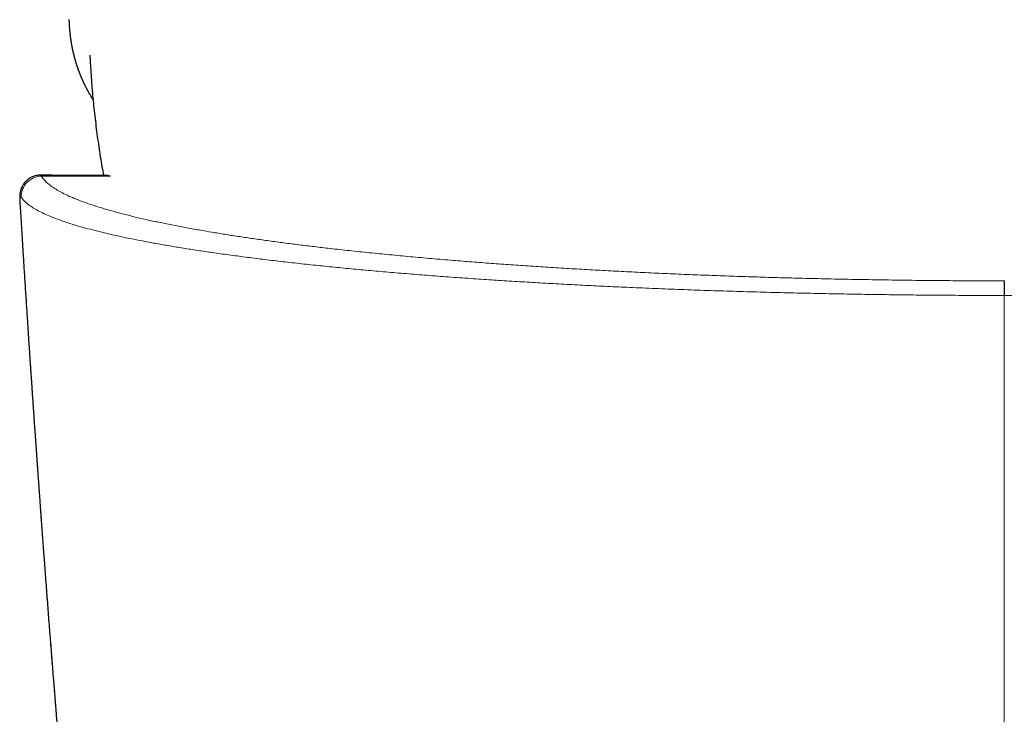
# Model space of a CAD drawing. Header units: millimetres. Extents: x 8 to 854, y 12 to 457.
# Tile 32 of 75: x 417 to 441, y 124 to 141. Entities that reach past the tile are written whole.
import ezdxf

# ---------------------------------------------------------------- set-up
doc = ezdxf.new("R2010")
doc.units = ezdxf.units.MM

msp = doc.modelspace()

# ---------------------------------------------------------------- linework, layer by layer
at = {"color": 7, "linetype": 'Continuous', "lineweight": 30}
for p, q in [((417.432, 137.342), (417.148, 137.342)), ((417.432, 137.341), (417.431, 137.341)), ((418.814, 137.335), (417.433, 137.335)), ((418.878, 137.315), (417.481, 137.315)), ((416.636, 136.707), (416.636, 136.704)), ((416.639, 136.87), (416.639, 136.872))]:
    msp.add_line(p, q, dxfattribs=at)
at = {"color": 252, "linetype": 'Continuous', "lineweight": 0}
for p, q in [((417.172, 137.315), (417.481, 137.315)), ((417.481, 137.315), (417.432, 137.341))]:
    msp.add_line(p, q, dxfattribs=at)
msp.add_arc((417.174, 136.813), 0.502, 90.3129, 181.9051, dxfattribs=at)
at = {"color": 7, "linetype": 'Continuous', "lineweight": 30}
for points, knots in [([(417.848, 141.181), (417.848, 141.168), (417.85, 141.144), (417.852, 141.109), (417.854, 141.078), (417.856, 141.046), (417.858, 141.013), (417.86, 140.981), (417.863, 140.953), (417.865, 140.927), (417.867, 140.902), (417.869, 140.878), (417.872, 140.856), (417.874, 140.835), (417.876, 140.814), (417.879, 140.794), (417.881, 140.773), (417.884, 140.749), (417.887, 140.725), (417.891, 140.701), (417.894, 140.68), (417.896, 140.662), (417.899, 140.646), (417.901, 140.631), (417.904, 140.615), (417.907, 140.597), (417.91, 140.578), (417.913, 140.559), (417.916, 140.542), (417.919, 140.527), (417.922, 140.514), (417.924, 140.502), (417.926, 140.49), (417.929, 140.476), (417.932, 140.459), (417.937, 140.439), (417.941, 140.419), (417.945, 140.401), (417.948, 140.386), (417.952, 140.37), (417.957, 140.351), (417.961, 140.33), (417.966, 140.312), (417.97, 140.296), (417.974, 140.28), (417.979, 140.263), (417.984, 140.242), (417.99, 140.221), (417.996, 140.2), (418.001, 140.18), (418.007, 140.161), (418.012, 140.145), (418.016, 140.131), (418.021, 140.115), (418.026, 140.097), (418.033, 140.077), (418.039, 140.057), (418.045, 140.04), (418.05, 140.025), (418.055, 140.011), (418.06, 139.994), (418.067, 139.976), (418.074, 139.956), (418.08, 139.937), (418.087, 139.921), (418.092, 139.905), (418.099, 139.887), (418.107, 139.867), (418.116, 139.844), (418.125, 139.822), (418.132, 139.804), (418.138, 139.789), (418.144, 139.776), (418.15, 139.76), (418.158, 139.743), (418.165, 139.725), (418.173, 139.707), (418.18, 139.692), (418.186, 139.678), (418.193, 139.663), (418.2, 139.647), (418.209, 139.628), (418.219, 139.608), (418.228, 139.588), (418.237, 139.571), (418.245, 139.554), (418.254, 139.536), (418.264, 139.516), (418.275, 139.495), (418.285, 139.475), (418.295, 139.457), (418.305, 139.439), (418.317, 139.415), (418.333, 139.387), (418.352, 139.353), (418.371, 139.32), (418.391, 139.287), (418.409, 139.257), (418.424, 139.231), (418.435, 139.213), (418.443, 139.201), (418.446, 139.196)], [0, 0, 0, 0, 0.00888, 0.01721, 0.025433, 0.034074, 0.046415, 0.057033, 0.067311, 0.077211, 0.086492, 0.095497, 0.104643, 0.113086, 0.121503, 0.13003, 0.138746, 0.148492, 0.160213, 0.170968, 0.180271, 0.188067, 0.195166, 0.201934, 0.208851, 0.21737, 0.226665, 0.235887, 0.243913, 0.250742, 0.256706, 0.262414, 0.268362, 0.274603, 0.282757, 0.29292, 0.303909, 0.312757, 0.319405, 0.327264, 0.337108, 0.348499, 0.358199, 0.365554, 0.373043, 0.382095, 0.392843, 0.40496, 0.415337, 0.426467, 0.437066, 0.445228, 0.451823, 0.459946, 0.470027, 0.481744, 0.492526, 0.501816, 0.509615, 0.516986, 0.526064, 0.536553, 0.548179, 0.558836, 0.56808, 0.575914, 0.585631, 0.597377, 0.611065, 0.624001, 0.634906, 0.642102, 0.64976, 0.658669, 0.668831, 0.679791, 0.690257, 0.699314, 0.707003, 0.715127, 0.724658, 0.735597, 0.749031, 0.760582, 0.770177, 0.779355, 0.790435, 0.803251, 0.816218, 0.828144, 0.839029, 0.849542, 0.860646, 0.881776, 0.902283, 0.921488, 0.94206, 0.964885, 0.977905, 0.989707, 1, 1, 1, 1]), ([(418.366, 140.3), (418.368, 140.265), (418.372, 140.196), (418.376, 140.123), (418.378, 140.083), (418.379, 140.076), (418.379, 140.071), (418.384, 139.984), (418.395, 139.813), (418.413, 139.56), (418.435, 139.307), (418.459, 139.054), (418.487, 138.801), (418.517, 138.549), (418.549, 138.297), (418.585, 138.046), (418.624, 137.795), (418.662, 137.558), (418.69, 137.405), (418.702, 137.335)], [0, 0, 0, 0, 0.037352, 0.073148, 0.077588, 0.079099, 0.080733, 0.082383, 0.167042, 0.251708, 0.336379, 0.421055, 0.505736, 0.59042, 0.675108, 0.759798, 0.844491, 0.929185, 1, 1, 1, 1]), ([(417.148, 137.342), (417.131, 137.341), (417.097, 137.34), (417.044, 137.332), (416.99, 137.318), (416.934, 137.295), (416.879, 137.266), (416.83, 137.231), (416.785, 137.19), (416.744, 137.144), (416.716, 137.101), (416.699, 137.071), (416.69, 137.054), (416.68, 137.032), (416.67, 137.008), (416.66, 136.979), (416.651, 136.947), (416.643, 136.911), (416.64, 136.885), (416.638, 136.872)], [0, 0, 0, 0, 0.0570748, 0.1177941, 0.182003, 0.2452728, 0.3236795, 0.3944061, 0.456921, 0.5417202, 0.6202937, 0.6416457, 0.6702365, 0.7064109, 0.7502286, 0.8016416, 0.8605315, 0.9267246, 1, 1, 1, 1]), ([(416.638, 136.87), (416.637, 136.858), (416.634, 136.831), (416.633, 136.798), (416.633, 136.766), (416.634, 136.736), (416.635, 136.716), (416.636, 136.705)], [0, 0, 0, 0, 0.18681, 0.389183, 0.592499, 0.796147, 1, 1, 1, 1]), ([(416.636, 136.704), (416.641, 136.624), (416.651, 136.454), (416.667, 136.196), (416.684, 135.927), (416.701, 135.652), (416.716, 135.402), (416.73, 135.178), (416.743, 134.98), (416.756, 134.778), (416.769, 134.572), (416.783, 134.362), (416.796, 134.153), (416.809, 133.949), (416.822, 133.755), (416.834, 133.568), (416.846, 133.391), (416.857, 133.221), (416.867, 133.071), (416.876, 132.939), (416.883, 132.824), (416.891, 132.714), (416.898, 132.606), (416.906, 132.495), (416.914, 132.366), (416.924, 132.218), (416.936, 132.047), (416.948, 131.866), (416.962, 131.673), (416.976, 131.469), (416.99, 131.258), (417.005, 131.041), (417.021, 130.818), (417.037, 130.585), (417.054, 130.341), (417.07, 130.116), (417.085, 129.915), (417.097, 129.746), (417.108, 129.589), (417.119, 129.442), (417.129, 129.306), (417.138, 129.182), (417.146, 129.071), (417.153, 128.974), (417.159, 128.889), (417.165, 128.813), (417.169, 128.747), (417.174, 128.69), (417.177, 128.645), (417.179, 128.611), (417.181, 128.584), (417.183, 128.557), (417.186, 128.525), (417.189, 128.487), (417.192, 128.443), (417.196, 128.392), (417.2, 128.334), (417.205, 128.268), (417.21, 128.194), (417.216, 128.116), (417.222, 128.036), (417.228, 127.954), (417.238, 127.823), (417.252, 127.64), (417.27, 127.402), (417.288, 127.155), (417.307, 126.909), (417.326, 126.665), (417.344, 126.422), (417.363, 126.176), (417.383, 125.928), (417.402, 125.68), (417.421, 125.432), (417.441, 125.185), (417.487, 124.605), (417.534, 124.025), (417.581, 123.447), (417.6, 123.209), (417.62, 122.976), (417.639, 122.74), (417.659, 122.501), (417.679, 122.261), (417.699, 122.029), (417.714, 121.848), (417.725, 121.716), (417.732, 121.634), (417.738, 121.558), (417.744, 121.49), (417.749, 121.432), (417.753, 121.382), (417.757, 121.342), (417.759, 121.31), (417.762, 121.283), (417.764, 121.252), (417.768, 121.21), (417.773, 121.154), (417.779, 121.087), (417.785, 121.008), (417.793, 120.919), (417.802, 120.818), (417.811, 120.709), (417.821, 120.591), (417.832, 120.466), (417.844, 120.331), (417.856, 120.186), (417.87, 120.032), (417.884, 119.867), (417.899, 119.698), (417.914, 119.526), (417.929, 119.354), (417.944, 119.182), (417.96, 119.012), (417.975, 118.844), (417.995, 118.616), (418.021, 118.331), (418.051, 117.991), (418.081, 117.662), (418.11, 117.341), (418.14, 117.022), (418.169, 116.706), (418.198, 116.391), (418.227, 116.088), (418.254, 115.796), (418.281, 115.515), (418.306, 115.241), (418.333, 114.959), (418.361, 114.667), (418.39, 114.367), (418.412, 114.139), (418.427, 113.983), (418.436, 113.897), (418.444, 113.813), (418.452, 113.734), (418.459, 113.662), (418.465, 113.598), (418.47, 113.543), (418.475, 113.495), (418.479, 113.457), (418.482, 113.424), (418.485, 113.394), (418.488, 113.36), (418.492, 113.319), (418.497, 113.272), (418.503, 113.213), (418.51, 113.141), (418.518, 113.055), (418.527, 112.959), (418.538, 112.853), (418.549, 112.738), (418.562, 112.613), (418.575, 112.48), (418.589, 112.336), (418.606, 112.172), (418.624, 111.99), (418.643, 111.794), (418.663, 111.6), (418.682, 111.411), (418.701, 111.226), (418.722, 111.016), (418.746, 110.781), (418.772, 110.525), (418.798, 110.28), (418.822, 110.045), (418.845, 109.821), (418.867, 109.608), (418.887, 109.417), (418.905, 109.247), (418.921, 109.094), (418.937, 108.94), (418.954, 108.783), (418.971, 108.619), (418.989, 108.45), (419.01, 108.253), (419.034, 108.026), (419.061, 107.767), (419.09, 107.498), (419.118, 107.238), (419.14, 107.034), (419.152, 106.923), (419.156, 106.89)], [0, 0, 0, 0, 0.008083, 0.017045, 0.025935, 0.035081, 0.044604, 0.051043, 0.057643, 0.064405, 0.071328, 0.078412, 0.085498, 0.092305, 0.098826, 0.105063, 0.111015, 0.116682, 0.122064, 0.126092, 0.129945, 0.133622, 0.137153, 0.140839, 0.144758, 0.150081, 0.155782, 0.16186, 0.168315, 0.175146, 0.182355, 0.189497, 0.196974, 0.204787, 0.212934, 0.221417, 0.227442, 0.233096, 0.238379, 0.243291, 0.247831, 0.252, 0.255798, 0.258953, 0.261796, 0.264327, 0.266546, 0.268452, 0.270047, 0.271066, 0.271899, 0.272743, 0.273803, 0.275077, 0.276566, 0.27827, 0.280188, 0.282428, 0.284903, 0.287557, 0.290257, 0.292999, 0.295783, 0.303446, 0.31141, 0.319673, 0.328237, 0.336136, 0.344275, 0.352596, 0.360917, 0.369224, 0.377517, 0.385797, 0.394063, 0.435929, 0.444107, 0.452132, 0.459936, 0.46752, 0.475871, 0.483938, 0.49172, 0.499218, 0.502137, 0.504969, 0.507524, 0.509781, 0.51174, 0.513401, 0.514763, 0.515828, 0.516611, 0.517447, 0.518958, 0.520843, 0.5231, 0.52573, 0.528733, 0.532109, 0.535858, 0.539725, 0.543922, 0.548449, 0.553307, 0.558494, 0.564011, 0.569859, 0.575509, 0.581349, 0.587133, 0.592848, 0.598493, 0.604069, 0.61578, 0.627171, 0.638242, 0.648991, 0.65942, 0.670345, 0.680895, 0.691069, 0.700867, 0.710289, 0.719438, 0.728432, 0.73873, 0.748818, 0.758695, 0.761617, 0.76452, 0.767401, 0.770096, 0.772513, 0.774651, 0.776511, 0.778092, 0.779394, 0.780419, 0.781343, 0.782485, 0.783852, 0.785444, 0.787261, 0.789802, 0.792682, 0.795902, 0.799462, 0.803361, 0.807521, 0.812008, 0.816823, 0.821966, 0.828514, 0.835184, 0.841699, 0.848061, 0.854268, 0.860322, 0.86929, 0.877898, 0.886145, 0.894031, 0.901557, 0.908722, 0.915527, 0.920804, 0.925857, 0.93098, 0.936287, 0.941778, 0.947453, 0.953312, 0.961667, 0.97037, 0.97942, 0.988818, 0.996586, 1, 1, 1, 1]), ([(440.946, 134.73), (440.946, 134.727), (440.945, 134.72), (440.945, 134.696), (440.945, 134.662), (440.944, 134.617), (440.944, 134.564), (440.943, 134.503), (440.943, 134.438), (440.943, 134.392), (440.943, 134.37)], [0, 0, 0, 0, 0.120149, 0.244362, 0.371439, 0.499999, 0.628558, 0.755636, 0.87985, 1, 1, 1, 1])]:
    msp.add_open_spline(points, degree=3, knots=knots, dxfattribs=at)
at = {"color": 252, "linetype": 'Continuous', "lineweight": 0}
for points, knots in [([(417.148, 137.341), (417.149, 137.341), (417.152, 137.342), (417.16, 137.335), (417.168, 137.321), (417.172, 137.315)], [0, 0, 0, 0, 0.157881, 0.576147, 1, 1, 1, 1]), ([(440.946, 134.73), (440.721, 134.731), (440.271, 134.731), (439.597, 134.735), (438.925, 134.741), (438.256, 134.749), (437.588, 134.76), (436.922, 134.772), (436.288, 134.786), (435.688, 134.801), (435.121, 134.817), (434.558, 134.835), (434.001, 134.854), (433.448, 134.875), (432.9, 134.897), (432.357, 134.921), (431.822, 134.946), (431.294, 134.973), (430.773, 135.001), (430.259, 135.031), (429.75, 135.062), (429.25, 135.094), (428.758, 135.127), (428.275, 135.162), (427.802, 135.198), (427.31, 135.237), (426.802, 135.28), (426.277, 135.327), (425.764, 135.375), (425.264, 135.425), (424.775, 135.476), (424.324, 135.526), (423.909, 135.575), (423.528, 135.621), (423.156, 135.669), (422.794, 135.718), (422.443, 135.767), (422.104, 135.817), (421.776, 135.867), (421.458, 135.919), (421.133, 135.974), (420.802, 136.033), (420.467, 136.096), (420.148, 136.16), (419.844, 136.224), (419.555, 136.29), (419.274, 136.359), (419.002, 136.43), (418.742, 136.503), (418.5, 136.578), (418.278, 136.653), (418.074, 136.729), (417.889, 136.806), (417.728, 136.881), (417.59, 136.955), (417.472, 137.026), (417.371, 137.098), (417.287, 137.17), (417.218, 137.242), (417.187, 137.29), (417.172, 137.315)], [0, 0, 0, 0, 0.017908, 0.035786, 0.05365, 0.07152, 0.089412, 0.107343, 0.125331, 0.140925, 0.156495, 0.172051, 0.187604, 0.203165, 0.218746, 0.234358, 0.250011, 0.265503, 0.281025, 0.296589, 0.312203, 0.327878, 0.343343, 0.358886, 0.374517, 0.389861, 0.408113, 0.426374, 0.444659, 0.462981, 0.481355, 0.499794, 0.515318, 0.530865, 0.546443, 0.562061, 0.577726, 0.593164, 0.608663, 0.624228, 0.63962, 0.65792, 0.67621, 0.694503, 0.71281, 0.731143, 0.749512, 0.769455, 0.789394, 0.809343, 0.829317, 0.849329, 0.869394, 0.889529, 0.907965, 0.926377, 0.944775, 0.963171, 0.981576, 1, 1, 1, 1]), ([(416.636, 136.787), (416.635, 136.808), (416.634, 136.835), (416.638, 136.863), (416.639, 136.87)], [0, 0, 0, 0, 0.73993, 1, 1, 1, 1]), ([(416.636, 136.787), (416.635, 136.778), (416.634, 136.761), (416.634, 136.733), (416.636, 136.713), (416.636, 136.707)], [0, 0, 0, 0, 0.4247361, 0.8519927, 1, 1, 1, 1]), ([(416.636, 136.787), (416.637, 136.794), (416.639, 136.807), (416.645, 136.817), (416.652, 136.819), (416.661, 136.813), (416.669, 136.802), (416.673, 136.796)], [0, 0, 0, 0, 0.199914, 0.400565, 0.601264, 0.801309, 1, 1, 1, 1]), ([(419.134, 107.218), (419.036, 108.136), (418.839, 109.972), (418.56, 112.729), (418.292, 115.486), (418.036, 118.244), (417.793, 121.003), (417.566, 123.711), (417.354, 126.367), (417.158, 128.971), (416.973, 131.576), (416.797, 134.181), (416.69, 135.918), (416.636, 136.787)], [0, 0, 0, 0, 0.093329, 0.186661, 0.279995, 0.373331, 0.466669, 0.560006, 0.648009, 0.73601, 0.82401, 0.912007, 1, 1, 1, 1]), ([(416.673, 136.796), (416.69, 136.771), (416.725, 136.722), (416.804, 136.647), (416.901, 136.573), (417.019, 136.499), (417.158, 136.426), (417.316, 136.353), (417.489, 136.282), (417.675, 136.214), (417.873, 136.148), (418.086, 136.083), (418.315, 136.019), (418.561, 135.955), (418.819, 135.893), (419.088, 135.832), (419.367, 135.774), (419.661, 135.715), (419.97, 135.658), (420.293, 135.601), (420.63, 135.545), (420.981, 135.489), (421.351, 135.434), (421.742, 135.379), (422.153, 135.324), (422.579, 135.27), (423.019, 135.217), (423.473, 135.165), (423.934, 135.116), (424.401, 135.068), (424.874, 135.022), (425.36, 134.978), (425.858, 134.935), (426.368, 134.893), (426.89, 134.852), (427.423, 134.812), (427.949, 134.776), (428.466, 134.742), (428.973, 134.71), (429.487, 134.68), (430.009, 134.65), (430.539, 134.623), (431.076, 134.596), (431.645, 134.57), (432.247, 134.544), (432.883, 134.519), (433.527, 134.496), (434.178, 134.475), (434.836, 134.455), (435.5, 134.438), (436.142, 134.423), (436.759, 134.41), (437.352, 134.4), (437.947, 134.391), (438.544, 134.383), (439.142, 134.378), (439.742, 134.373), (440.342, 134.371), (440.743, 134.37), (440.943, 134.37)], [0, 0, 0, 0, 0.01998, 0.039985, 0.06001, 0.080048, 0.100093, 0.120141, 0.140184, 0.158548, 0.176899, 0.195233, 0.213544, 0.23183, 0.250086, 0.267506, 0.284945, 0.302399, 0.319864, 0.337339, 0.354819, 0.372302, 0.389785, 0.408098, 0.426406, 0.444706, 0.462997, 0.481276, 0.499543, 0.516984, 0.534445, 0.551922, 0.569412, 0.586912, 0.604419, 0.62193, 0.639443, 0.65517, 0.670895, 0.686619, 0.702341, 0.71806, 0.733777, 0.749492, 0.767358, 0.785238, 0.803131, 0.821034, 0.838944, 0.856858, 0.874773, 0.890447, 0.906119, 0.921786, 0.937447, 0.9531, 0.968743, 0.984377, 1, 1, 1, 1]), ([(465.213, 136.796), (465.187, 136.76), (465.135, 136.69), (465.008, 136.588), (464.875, 136.504), (464.749, 136.437), (464.641, 136.385), (464.519, 136.331), (464.333, 136.257), (464.064, 136.162), (463.788, 136.079), (463.591, 136.024), (463.489, 135.997), (463.385, 135.97), (463.279, 135.944), (463.171, 135.917), (462.996, 135.876), (462.745, 135.82), (462.41, 135.75), (462.062, 135.683), (461.704, 135.618), (461.336, 135.556), (460.946, 135.494), (460.574, 135.439), (460.222, 135.389), (459.908, 135.346), (459.589, 135.305), (459.267, 135.265), (458.94, 135.225), (458.61, 135.188), (458.277, 135.151), (457.87, 135.107), (457.386, 135.058), (456.82, 135.004), (456.251, 134.953), (455.679, 134.904), (455.105, 134.859), (454.513, 134.814), (453.914, 134.773), (453.305, 134.733), (452.704, 134.696), (452.099, 134.662), (451.491, 134.63), (450.881, 134.599), (450.105, 134.563), (449.156, 134.524), (448.026, 134.484), (446.884, 134.45), (445.728, 134.421), (444.556, 134.399), (443.365, 134.383), (442.159, 134.372), (441.349, 134.371), (440.943, 134.37)], [0, 0, 0, 0, 0.02902, 0.056566, 0.082638, 0.097313, 0.111477, 0.125131, 0.141386, 0.173227, 0.203964, 0.211833, 0.219626, 0.227343, 0.234985, 0.242551, 0.250042, 0.271093, 0.291705, 0.311881, 0.33162, 0.350926, 0.369798, 0.390273, 0.404588, 0.418719, 0.432669, 0.446437, 0.460026, 0.473435, 0.486665, 0.499719, 0.520884, 0.54159, 0.56184, 0.58164, 0.600994, 0.619905, 0.640104, 0.658889, 0.677448, 0.695784, 0.713901, 0.731802, 0.749491, 0.781132, 0.812492, 0.843587, 0.874432, 0.90553, 0.936813, 0.968297, 1, 1, 1, 1]), ([(440.943, 134.37), (440.943, 133.531), (440.943, 131.852), (440.943, 129.33), (440.943, 126.806), (440.943, 124.239), (440.943, 121.628), (440.943, 118.975), (440.943, 117.203), (440.943, 116.318)], [0, 0, 0, 0, 0.14, 0.28, 0.42, 0.56, 0.706667, 0.853333, 1, 1, 1, 1])]:
    msp.add_open_spline(points, degree=3, knots=knots, dxfattribs=at)

doc.saveas('drawing.dxf')
